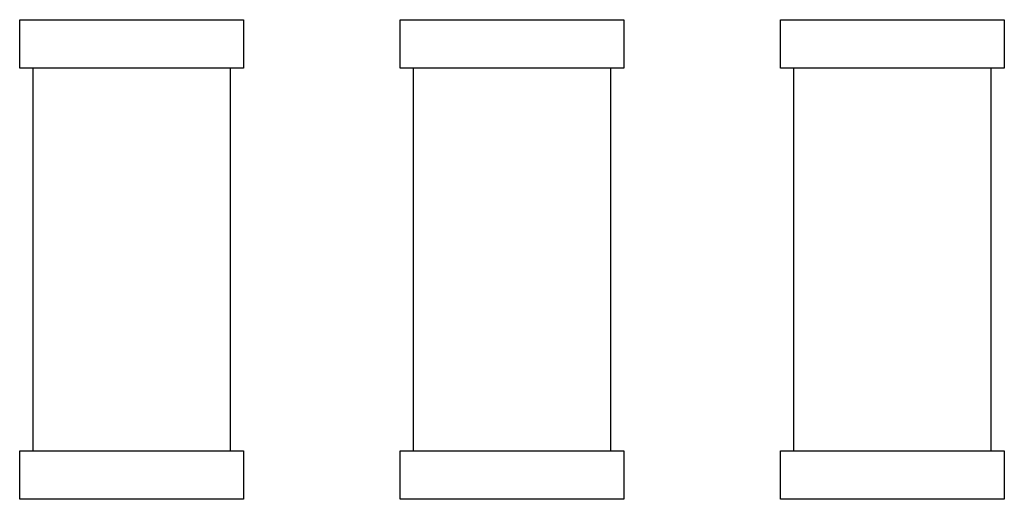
# Model space of a CAD drawing. Header units: millimetres. Extents: x 519 to 938, y 319 to 504.
# Tile 37 of 56: x 794.02 to 799.61, y 396.24 to 398.97. Entities that reach past the tile are written whole.
import ezdxf

# ---------------------------------------------------------------- set-up
doc = ezdxf.new("R2010")
doc.units = ezdxf.units.MM
doc.header["$LTSCALE"] = 30.734
doc.layers.get('0').update_dxf_attribs({"linetype": 'CONTINUOUS'})

msp = doc.modelspace()

# ---------------------------------------------------------------- linework, layer by layer
at = {"linetype": 'Continuous'}
for p, q in [((794.0226, 398.693), (794.0226, 398.968)), ((794.0226, 398.968), (795.2926, 398.968)), ((795.2926, 398.968), (795.2926, 398.693)), ((796.1804, 398.693), (796.1804, 398.968)), ((796.1804, 398.968), (797.4504, 398.968)), ((797.4504, 398.968), (797.4504, 398.693)), ((798.3383, 398.693), (798.3383, 398.968)), ((798.3383, 398.968), (799.6083, 398.968)), ((799.6083, 398.968), (799.6083, 398.693)), ((795.2926, 398.693), (794.0226, 398.693)), ((794.0988, 396.5191), (794.0988, 398.693)), ((795.2164, 398.693), (795.2164, 396.5191)), ((797.4504, 398.693), (796.1804, 398.693)), ((796.2566, 396.5191), (796.2566, 398.693)), ((797.3742, 398.693), (797.3742, 396.5191)), ((799.6083, 398.693), (798.3383, 398.693)), ((798.4145, 396.5191), (798.4145, 398.693)), ((799.5321, 398.693), (799.5321, 396.5191)), ((794.0226, 396.2441), (794.0226, 396.5191)), ((794.0226, 396.5191), (795.2926, 396.5191)), ((795.2926, 396.5191), (795.2926, 396.2441)), ((796.1804, 396.2441), (796.1804, 396.5191)), ((796.1804, 396.5191), (797.4504, 396.5191)), ((797.4504, 396.5191), (797.4504, 396.2441)), ((798.3383, 396.2441), (798.3383, 396.5191)), ((798.3383, 396.5191), (799.6083, 396.5191)), ((799.6083, 396.5191), (799.6083, 396.2441)), ((795.2926, 396.2441), (794.0226, 396.2441)), ((797.4504, 396.2441), (796.1804, 396.2441)), ((799.6083, 396.2441), (798.3383, 396.2441))]:
    msp.add_line(p, q, dxfattribs=at)

doc.saveas('drawing.dxf')
